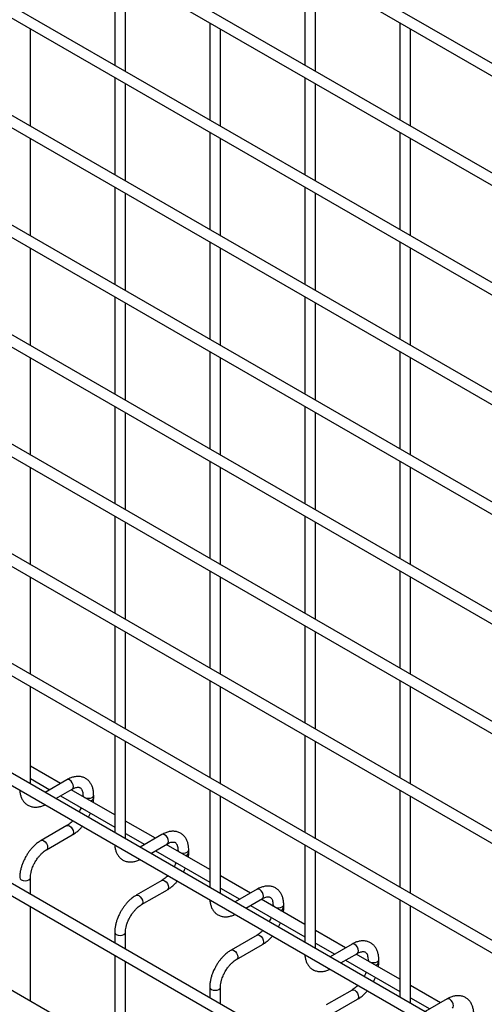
# Model space of a CAD drawing. Header units: inches. Extents: x 0.2 to 10.8, y 0.2 to 8.2.
# Tile 22 of 56: x 8.088 to 8.376, y 5.698 to 6.309. Entities that reach past the tile are written whole.
import ezdxf

# ---------------------------------------------------------------- set-up
doc = ezdxf.new("R2010")
doc.units = ezdxf.units.IN
doc.header["$MEASUREMENT"] = 0

msp = doc.modelspace()

# ---------------------------------------------------------------- linework, layer by layer
for p, q in [((10.55819, 5.02474), (7.79134, 6.622)), ((7.78801, 6.61623), (10.55486, 5.01896)), ((10.55819, 4.95669), (7.79134, 6.55396)), ((7.78801, 6.54819), (10.55486, 4.95092)), ((10.55819, 4.88865), (7.79134, 6.48591)), ((7.78801, 6.48014), (10.55486, 4.88287)), ((10.55819, 4.8206), (7.79134, 6.41787)), ((7.78801, 6.41209), (10.55486, 4.81483)), ((7.78801, 6.34405), (10.55486, 4.74678)), ((10.55819, 4.75256), (7.79134, 6.34982)), ((8.14696, 6.34096), (8.14696, 6.28062)), ((8.26481, 6.34097), (8.26481, 6.28063)), ((8.15363, 6.27677), (8.15363, 6.33711)), ((8.27148, 6.27678), (8.27148, 6.33713)), ((8.0947, 6.24274), (8.0947, 6.30309)), ((8.20589, 6.30695), (8.20589, 6.2466)), ((8.21256, 6.24275), (8.21256, 6.3031)), ((8.32374, 6.30696), (8.32374, 6.24661)), ((8.33041, 6.24276), (8.33041, 6.30311)), ((10.55819, 4.68451), (7.79134, 6.28178)), ((7.78801, 6.276), (10.55486, 4.67874)), ((8.14696, 6.27292), (8.14696, 6.21257)), ((8.26481, 6.27293), (8.26481, 6.21258)), ((8.15363, 6.20872), (8.15363, 6.26907)), ((8.27148, 6.20873), (8.27148, 6.26908)), ((8.0947, 6.17469), (8.0947, 6.23504)), ((8.20589, 6.2389), (8.20589, 6.17855)), ((8.21256, 6.17471), (8.21256, 6.23505)), ((8.32374, 6.23891), (8.32374, 6.17856)), ((8.33041, 6.17472), (8.33041, 6.23506)), ((10.55819, 4.61646), (7.79134, 6.21373)), ((7.78801, 6.20796), (10.55486, 4.61069)), ((8.14696, 6.20487), (8.14696, 6.14453)), ((8.26481, 6.20488), (8.26481, 6.14454)), ((8.15363, 6.14068), (8.15363, 6.20102)), ((8.27148, 6.14069), (8.27148, 6.20104)), ((8.0947, 6.10665), (8.0947, 6.167)), ((8.20589, 6.17086), (8.20589, 6.11051)), ((8.21256, 6.10666), (8.21256, 6.16701)), ((8.32374, 6.17087), (8.32374, 6.11052)), ((8.33041, 6.10667), (8.33041, 6.16702)), ((10.55819, 4.54842), (7.79134, 6.14569)), ((7.78801, 6.13991), (10.55486, 4.54265)), ((8.14696, 6.13683), (8.14696, 6.07648)), ((8.26481, 6.13684), (8.26481, 6.07649)), ((8.15363, 6.07263), (8.15363, 6.13298)), ((8.27148, 6.07264), (8.27148, 6.13299)), ((8.20589, 6.10281), (8.20589, 6.04246)), ((8.32374, 6.10282), (8.32374, 6.04247)), ((8.0947, 6.0386), (8.0947, 6.09895)), ((8.21256, 6.03862), (8.21256, 6.09896)), ((8.33041, 6.03863), (8.33041, 6.09897)), ((10.55819, 4.48037), (7.79134, 6.07764)), ((7.78801, 6.07187), (10.55486, 4.4746)), ((8.14696, 6.06878), (8.14696, 6.00844)), ((8.15363, 6.00459), (8.15363, 6.06493)), ((8.26481, 6.06879), (8.26481, 6.00845)), ((8.27148, 6.0046), (8.27148, 6.06495)), ((8.20589, 6.03477), (8.20589, 5.97442)), ((8.32374, 6.03478), (8.32374, 5.97443)), ((8.0947, 5.97056), (8.0947, 6.03091)), ((8.21256, 5.97057), (8.21256, 6.03092)), ((8.33041, 5.97058), (8.33041, 6.03093)), ((10.55819, 4.41233), (7.79134, 6.0096)), ((7.78801, 6.00382), (10.55486, 4.40656)), ((8.14696, 6.00074), (8.14696, 5.94039)), ((8.15363, 5.93654), (8.15363, 5.99689)), ((8.26481, 6.00075), (8.26481, 5.9404)), ((8.27148, 5.93655), (8.27148, 5.9969)), ((8.20589, 5.96672), (8.20589, 5.90637)), ((8.32374, 5.96673), (8.32374, 5.90638)), ((8.0947, 5.90251), (8.0947, 5.96286)), ((8.21256, 5.90252), (8.21256, 5.96287)), ((8.33041, 5.90254), (8.33041, 5.96288)), ((10.55819, 4.34379), (7.79134, 5.94106)), ((7.78801, 5.93529), (10.55486, 4.33802)), ((8.14696, 5.93269), (8.14696, 5.87235)), ((8.15363, 5.8685), (8.15363, 5.92884)), ((8.26481, 5.9327), (8.26481, 5.87236)), ((8.27148, 5.86851), (8.27148, 5.92886)), ((8.20589, 5.89868), (8.20589, 5.83833)), ((8.32374, 5.89869), (8.32374, 5.83834)), ((8.0947, 5.83447), (8.0947, 5.89482)), ((8.21256, 5.83448), (8.21256, 5.89483)), ((8.33041, 5.83449), (8.33041, 5.89484)), ((8.14696, 5.86465), (8.14696, 5.8043)), ((8.26481, 5.86466), (8.26481, 5.80431)), ((8.15363, 5.80045), (8.15363, 5.8608)), ((8.27148, 5.80046), (8.27148, 5.86081)), ((8.11329, 5.83475), (8.0947, 5.84548)), ((8.0947, 5.83778), (8.10662, 5.8309)), ((8.11734, 5.83709), (8.10375, 5.82925)), ((10.48625, 4.31898), (7.85895, 5.83569)), ((8.11042, 5.8254), (8.12067, 5.83132)), ((8.14696, 5.81531), (8.11996, 5.8309)), ((8.20589, 5.83063), (8.20589, 5.77028)), ((8.32374, 5.83064), (8.32374, 5.77029)), ((8.11329, 5.82705), (8.14696, 5.80761)), ((8.12725, 5.82752), (8.12725, 5.82669)), ((8.13392, 5.82578), (8.13392, 5.82752)), ((8.21256, 5.76643), (8.21256, 5.82678)), ((8.33041, 5.76645), (8.33041, 5.82679)), ((8.11734, 5.80861), (8.10134, 5.79938)), ((8.17221, 5.80073), (8.15363, 5.81146)), ((8.10468, 5.7936), (8.12067, 5.80284)), ((8.15363, 5.80376), (8.16555, 5.79688)), ((8.17627, 5.80307), (8.16268, 5.79523)), ((8.16935, 5.79138), (8.1796, 5.7973)), ((8.20589, 5.78129), (8.17888, 5.79688)), ((8.26481, 5.79661), (8.26481, 5.73627)), ((8.17221, 5.79303), (8.20589, 5.77359)), ((8.18618, 5.7935), (8.18618, 5.79267)), ((8.19285, 5.79176), (8.19285, 5.7935)), ((8.27148, 5.73242), (8.27148, 5.79277)), ((8.0947, 5.76593), (8.0947, 5.77633)), ((8.23114, 5.76672), (8.21256, 5.77744)), ((8.17627, 5.7746), (8.16027, 5.76536)), ((8.21256, 5.76975), (8.22447, 5.76287)), ((8.1636, 5.75959), (8.1796, 5.76882)), ((8.23519, 5.76906), (8.2216, 5.76121)), ((8.0947, 5.69959), (8.0947, 5.75824)), ((8.22827, 5.75736), (8.23853, 5.76328)), ((8.23114, 5.75902), (8.26481, 5.73958)), ((8.26481, 5.74728), (8.23781, 5.76287)), ((8.2451, 5.75948), (8.2451, 5.75865)), ((8.25177, 5.75775), (8.25177, 5.75948)), ((8.32374, 5.7626), (8.32374, 5.70225)), ((8.33041, 5.6984), (8.33041, 5.75875)), ((8.14696, 5.74232), (8.14696, 5.73576)), ((8.15363, 5.73192), (8.15363, 5.74232)), ((8.23519, 5.74058), (8.21919, 5.73134)), ((8.29006, 5.7327), (8.27148, 5.74343)), ((8.22253, 5.72557), (8.23853, 5.73481)), ((8.27148, 5.73573), (8.2834, 5.72885)), ((8.29412, 5.73504), (8.28053, 5.72719)), ((8.14696, 5.72807), (8.14696, 5.66942)), ((8.2872, 5.72335), (8.29745, 5.72926)), ((8.32374, 5.71326), (8.29673, 5.72885)), ((8.15363, 5.66557), (8.15363, 5.72422)), ((8.29006, 5.725), (8.32374, 5.70556)), ((8.30403, 5.72547), (8.30403, 5.72464)), ((8.3107, 5.72373), (8.3107, 5.72547)), ((8.34899, 5.69868), (8.33041, 5.70941)), ((8.20589, 5.7083), (8.20589, 5.70175)), ((8.21256, 5.6979), (8.21256, 5.7083)), ((8.29412, 5.70656), (8.27812, 5.69733)), ((8.28145, 5.69155), (8.29745, 5.70079)), ((8.33041, 5.70171), (8.34232, 5.69483)), ((8.35304, 5.70102), (8.33946, 5.69318))]:
    msp.add_line(p, q)
at = {"flags": 128}
for points in [[(8.12067, 5.83132), (8.12067, 5.83132), (8.12119, 5.8319), (8.12136, 5.83284), (8.12119, 5.83399), (8.12067, 5.83517), (8.11991, 5.8362), (8.11901, 5.83692), (8.11811, 5.83724), (8.11734, 5.83709)], [(8.12725, 5.82751), (8.12751, 5.82678), (8.12823, 5.82616), (8.12931, 5.82574), (8.13059, 5.82559), (8.13186, 5.82574), (8.13294, 5.82616), (8.13367, 5.82678), (8.13392, 5.8275)], [(8.11734, 5.80861), (8.11811, 5.80876), (8.11901, 5.80845), (8.11991, 5.80772), (8.12067, 5.80669), (8.12119, 5.80551), (8.12136, 5.80437), (8.12119, 5.80343), (8.12067, 5.80284), (8.12067, 5.80284)], [(8.1796, 5.7973), (8.1796, 5.7973), (8.18011, 5.79789), (8.18029, 5.79883), (8.18011, 5.79997), (8.1796, 5.80115), (8.17884, 5.80218), (8.17793, 5.80291), (8.17703, 5.80322), (8.17627, 5.80307)], [(8.10133, 5.79937), (8.10134, 5.79938), (8.10211, 5.79953), (8.10301, 5.79921), (8.10391, 5.79848), (8.10468, 5.79745), (8.10519, 5.79627), (8.10537, 5.79513)], [(8.10537, 5.79513), (8.10519, 5.79419), (8.10468, 5.7936), (8.10467, 5.7936)], [(8.18618, 5.79349), (8.18643, 5.79276), (8.18716, 5.79214), (8.18824, 5.79172), (8.18951, 5.79157), (8.19079, 5.79172), (8.19187, 5.79214), (8.19259, 5.79276), (8.19285, 5.79349)], [(8.08804, 5.77634), (8.08804, 5.77633), (8.08829, 5.7756), (8.08901, 5.77497)], [(8.08901, 5.77497), (8.0901, 5.77456), (8.09137, 5.77441), (8.09265, 5.77456), (8.09373, 5.77497), (8.09445, 5.7756), (8.0947, 5.77633), (8.0947, 5.77634)], [(8.17627, 5.7746), (8.17703, 5.77474), (8.17793, 5.77443), (8.17884, 5.7737), (8.1796, 5.77267), (8.18011, 5.77149), (8.18029, 5.77035), (8.18011, 5.76941), (8.1796, 5.76882), (8.1796, 5.76882)], [(8.16025, 5.76535), (8.16027, 5.76536), (8.16103, 5.76551), (8.16193, 5.7652), (8.16284, 5.76447), (8.1636, 5.76344), (8.16411, 5.76226), (8.16429, 5.76111)], [(8.23853, 5.76328), (8.23853, 5.76328), (8.23904, 5.76387), (8.23922, 5.76481), (8.23904, 5.76595), (8.23853, 5.76713), (8.23776, 5.76816), (8.23686, 5.76889), (8.23596, 5.7692), (8.23519, 5.76906)], [(8.16429, 5.76111), (8.16411, 5.76017), (8.1636, 5.75959), (8.16359, 5.75958)], [(8.2451, 5.75948), (8.24536, 5.75875), (8.24608, 5.75812), (8.24716, 5.7577), (8.24844, 5.75756), (8.24971, 5.7577), (8.25079, 5.75812), (8.25152, 5.75875), (8.25177, 5.75947)], [(8.14696, 5.74233), (8.14696, 5.74232), (8.14722, 5.74158), (8.14794, 5.74096)], [(8.14794, 5.74096), (8.14902, 5.74054), (8.1503, 5.74039), (8.15157, 5.74054), (8.15265, 5.74096), (8.15338, 5.74158), (8.15363, 5.74232), (8.15363, 5.74233)], [(8.23519, 5.74058), (8.23596, 5.74073), (8.23686, 5.74041), (8.23776, 5.73969), (8.23853, 5.73865), (8.23904, 5.73748), (8.23922, 5.73633), (8.23904, 5.73539), (8.23853, 5.73481), (8.23853, 5.73481)], [(8.29745, 5.72926), (8.29745, 5.72926), (8.29796, 5.72985), (8.29814, 5.73079), (8.29796, 5.73194), (8.29745, 5.73311), (8.29669, 5.73415), (8.29578, 5.73487), (8.29488, 5.73519), (8.29412, 5.73504)], [(8.21918, 5.73133), (8.21919, 5.73134), (8.21996, 5.73149), (8.22086, 5.73118), (8.22176, 5.73045), (8.22253, 5.72942), (8.22304, 5.72824), (8.22322, 5.7271)], [(8.22322, 5.7271), (8.22304, 5.72616), (8.22253, 5.72557), (8.22252, 5.72556)], [(8.30403, 5.72546), (8.30428, 5.72473), (8.30501, 5.7241), (8.30609, 5.72369), (8.30736, 5.72354), (8.30864, 5.72369), (8.30972, 5.7241), (8.31044, 5.72473), (8.3107, 5.72545)], [(8.20589, 5.70831), (8.20589, 5.7083), (8.20614, 5.70756), (8.20687, 5.70694)], [(8.20687, 5.70694), (8.20795, 5.70652), (8.20922, 5.70637), (8.2105, 5.70652), (8.21158, 5.70694), (8.2123, 5.70756), (8.21256, 5.7083), (8.21256, 5.70831)], [(8.29412, 5.70656), (8.29488, 5.70671), (8.29578, 5.7064), (8.29669, 5.70567), (8.29745, 5.70464), (8.29796, 5.70346), (8.29814, 5.70231), (8.29796, 5.70138), (8.29745, 5.70079), (8.29745, 5.70079)], [(8.35638, 5.69525), (8.35638, 5.69525), (8.35689, 5.69584), (8.35707, 5.69677), (8.35689, 5.69792), (8.35638, 5.6991), (8.35561, 5.70013), (8.35471, 5.70086), (8.35381, 5.70117), (8.35304, 5.70102)]]:
    msp.add_lwpolyline(points, dxfattribs=at)
for centre in [(8.13171, 5.82627), (8.19063, 5.79225), (8.24956, 5.75824), (8.30848, 5.72422)]:
    msp.add_arc(centre, 0.00227, 274.62896, 347.23497)
for points, knots in [([(8.13389, 5.82751), (8.13389, 5.828), (8.13389, 5.82923), (8.13359, 5.83108), (8.133, 5.83304), (8.13209, 5.83484), (8.13086, 5.83643), (8.12929, 5.83773), (8.12736, 5.83869), (8.12521, 5.83915), (8.12297, 5.83912), (8.12076, 5.83865), (8.11887, 5.83795), (8.11775, 5.83729), (8.11735, 5.83705)], [0, 0, 0, 0, 0.055567, 0.138504, 0.222425, 0.30696, 0.392199, 0.479244, 0.570497, 0.669499, 0.760713, 0.85404, 0.947565, 1, 1, 1, 1]), ([(8.08809, 5.83059), (8.08809, 5.83048), (8.0881, 5.82964), (8.08837, 5.82815), (8.08894, 5.82617), (8.08985, 5.82437), (8.09108, 5.82278), (8.09265, 5.82146), (8.09457, 5.8205), (8.09672, 5.82002), (8.09896, 5.82003), (8.10117, 5.82051), (8.10276, 5.82105), (8.10359, 5.82152), (8.1037, 5.82158)], [0, 0, 0, 0, 0.013723, 0.10406, 0.195472, 0.287558, 0.380399, 0.475166, 0.574431, 0.682027, 0.781307, 0.88292, 0.98483, 1, 1, 1, 1]), ([(8.12067, 5.8313), (8.12103, 5.8315), (8.12179, 5.83192), (8.12286, 5.83228), (8.12385, 5.83246), (8.12468, 5.83244), (8.12537, 5.83225), (8.12591, 5.8319), (8.12644, 5.83125), (8.12687, 5.83035), (8.12715, 5.82912), (8.12728, 5.82814), (8.12725, 5.82755), (8.12725, 5.82751)], [0, 0, 0, 0, 0.0764275, 0.1647247, 0.2545582, 0.3485318, 0.4536211, 0.5897326, 0.6957057, 0.7966579, 0.8959306, 0.9942419, 1, 1, 1, 1]), ([(8.13372, 5.82296), (8.13381, 5.82368), (8.13393, 5.82464), (8.1339, 5.82554), (8.13389, 5.82577)], [0, 0, 0, 0, 0.751133, 1, 1, 1, 1]), ([(8.12603, 5.8197), (8.12599, 5.81957), (8.12578, 5.81898), (8.12539, 5.81809), (8.125, 5.81735), (8.12485, 5.81707)], [0, 0, 0, 0, 0.138837, 0.673422, 1, 1, 1, 1]), ([(8.13061, 5.81374), (8.13094, 5.81434), (8.1314, 5.81519), (8.13176, 5.81607), (8.13187, 5.81633)], [0, 0, 0, 0, 0.707249, 1, 1, 1, 1]), ([(8.121, 5.81159), (8.12067, 5.81124), (8.11993, 5.81048), (8.11875, 5.80953), (8.11785, 5.80888), (8.1174, 5.80865), (8.11734, 5.80862)], [0, 0, 0, 0, 0.278956, 0.614263, 0.955326, 1, 1, 1, 1]), ([(8.12067, 5.80288), (8.12097, 5.80305), (8.12195, 5.80358), (8.12351, 5.80477), (8.12525, 5.80635), (8.12636, 5.80751), (8.12687, 5.80814), (8.1269, 5.80818)], [0, 0, 0, 0, 0.135479, 0.439426, 0.721927, 0.979873, 1, 1, 1, 1]), ([(8.19282, 5.79349), (8.19282, 5.79398), (8.19282, 5.79521), (8.19251, 5.79706), (8.19193, 5.79903), (8.19102, 5.80082), (8.18979, 5.80241), (8.18821, 5.80372), (8.18628, 5.80467), (8.18413, 5.80513), (8.18189, 5.8051), (8.17968, 5.80463), (8.17779, 5.80393), (8.17667, 5.80327), (8.17627, 5.80303)], [0, 0, 0, 0, 0.055567, 0.138504, 0.222425, 0.30696, 0.392199, 0.479244, 0.570497, 0.669499, 0.760713, 0.85404, 0.947565, 1, 1, 1, 1]), ([(8.10135, 5.79934), (8.10107, 5.79919), (8.10011, 5.79867), (8.09857, 5.79749), (8.09681, 5.79592), (8.09535, 5.79436), (8.09409, 5.7928), (8.09295, 5.79123), (8.09225, 5.79006), (8.09189, 5.78947)], [0, 0, 0, 0, 0.07606, 0.263025, 0.437356, 0.597789, 0.719605, 0.857445, 1, 1, 1, 1]), ([(8.14701, 5.79657), (8.14701, 5.79646), (8.14703, 5.79562), (8.1473, 5.79413), (8.14787, 5.79216), (8.14878, 5.79035), (8.15, 5.78876), (8.15157, 5.78744), (8.1535, 5.78648), (8.15564, 5.78601), (8.15788, 5.78602), (8.16009, 5.78649), (8.16169, 5.78703), (8.16252, 5.7875), (8.16262, 5.78756)], [0, 0, 0, 0, 0.013723, 0.10406, 0.195472, 0.287558, 0.380399, 0.475166, 0.574431, 0.682027, 0.781307, 0.88292, 0.98483, 1, 1, 1, 1]), ([(8.1796, 5.79729), (8.17995, 5.79748), (8.18072, 5.7979), (8.18179, 5.79827), (8.18278, 5.79845), (8.1836, 5.79843), (8.1843, 5.79823), (8.18484, 5.79788), (8.18536, 5.79724), (8.1858, 5.79633), (8.18608, 5.7951), (8.18621, 5.79412), (8.18617, 5.79353), (8.18617, 5.7935)], [0, 0, 0, 0, 0.0764275, 0.1647247, 0.2545582, 0.3485318, 0.4536211, 0.5897326, 0.6957057, 0.7966579, 0.8959306, 0.9942419, 1, 1, 1, 1]), ([(8.09189, 5.78947), (8.09138, 5.78852), (8.09066, 5.78719), (8.08981, 5.78516), (8.08918, 5.78341), (8.08861, 5.78134), (8.08822, 5.7792), (8.08803, 5.77751), (8.08806, 5.77658), (8.08807, 5.77634)], [0, 0, 0, 0, 0.221131, 0.31129, 0.45988, 0.612568, 0.774969, 0.943008, 1, 1, 1, 1]), ([(8.09767, 5.78614), (8.09813, 5.78689), (8.09878, 5.78794), (8.09987, 5.78936), (8.10083, 5.79048), (8.10201, 5.79166), (8.10325, 5.79267), (8.10416, 5.79333), (8.10462, 5.79356), (8.10467, 5.79359)], [0, 0, 0, 0, 0.233129, 0.327944, 0.483213, 0.641195, 0.806921, 0.975516, 1, 1, 1, 1]), ([(8.19264, 5.78894), (8.19274, 5.78966), (8.19286, 5.79062), (8.19283, 5.79153), (8.19282, 5.79175)], [0, 0, 0, 0, 0.751133, 1, 1, 1, 1]), ([(8.09471, 5.77634), (8.09473, 5.77683), (8.09475, 5.77784), (8.09505, 5.77957), (8.09549, 5.78125), (8.09604, 5.78279), (8.09671, 5.78439), (8.09732, 5.78549), (8.09767, 5.78614)], [0, 0, 0, 0, 0.1694044, 0.3524361, 0.5340976, 0.6676089, 0.8056542, 1, 1, 1, 1]), ([(8.18495, 5.78568), (8.18491, 5.78556), (8.1847, 5.78496), (8.18432, 5.78407), (8.18392, 5.78333), (8.18377, 5.78305)], [0, 0, 0, 0, 0.138837, 0.673422, 1, 1, 1, 1]), ([(8.18954, 5.77972), (8.18986, 5.78032), (8.19033, 5.78117), (8.19069, 5.78205), (8.19079, 5.78231)], [0, 0, 0, 0, 0.707249, 1, 1, 1, 1]), ([(8.17993, 5.77757), (8.17959, 5.77723), (8.17885, 5.77647), (8.17767, 5.77551), (8.17677, 5.77486), (8.17632, 5.77463), (8.17627, 5.77461)], [0, 0, 0, 0, 0.278956, 0.614263, 0.955326, 1, 1, 1, 1]), ([(8.17959, 5.76886), (8.1799, 5.76903), (8.18088, 5.76956), (8.18243, 5.77075), (8.18417, 5.77233), (8.18528, 5.77349), (8.18579, 5.77412), (8.18583, 5.77417)], [0, 0, 0, 0, 0.135479, 0.439426, 0.721927, 0.979873, 1, 1, 1, 1]), ([(8.25174, 5.75947), (8.25174, 5.75996), (8.25174, 5.76119), (8.25144, 5.76304), (8.25085, 5.76501), (8.24995, 5.76681), (8.24871, 5.76839), (8.24714, 5.7697), (8.24521, 5.77065), (8.24306, 5.77111), (8.24082, 5.77108), (8.23861, 5.77061), (8.23672, 5.76991), (8.2356, 5.76925), (8.2352, 5.76901)], [0, 0, 0, 0, 0.055567, 0.138504, 0.222425, 0.30696, 0.392199, 0.479244, 0.570497, 0.669499, 0.760713, 0.85404, 0.947565, 1, 1, 1, 1]), ([(8.16027, 5.76532), (8.16, 5.76517), (8.15903, 5.76465), (8.1575, 5.76348), (8.15573, 5.7619), (8.15427, 5.76034), (8.15301, 5.75879), (8.15188, 5.75721), (8.15118, 5.75604), (8.15082, 5.75545)], [0, 0, 0, 0, 0.07606, 0.263025, 0.437356, 0.597789, 0.719605, 0.857445, 1, 1, 1, 1]), ([(8.23852, 5.76327), (8.23888, 5.76346), (8.23964, 5.76388), (8.24071, 5.76425), (8.2417, 5.76443), (8.24253, 5.76441), (8.24322, 5.76421), (8.24376, 5.76387), (8.24429, 5.76322), (8.24473, 5.76231), (8.24501, 5.76108), (8.24514, 5.76011), (8.2451, 5.75951), (8.2451, 5.75948)], [0, 0, 0, 0, 0.0764275, 0.1647247, 0.2545582, 0.3485318, 0.4536211, 0.5897326, 0.6957057, 0.7966579, 0.8959306, 0.9942419, 1, 1, 1, 1]), ([(8.15659, 5.75212), (8.15705, 5.75287), (8.15771, 5.75393), (8.15879, 5.75534), (8.15976, 5.75646), (8.16094, 5.75764), (8.16217, 5.75866), (8.16308, 5.75931), (8.16354, 5.75954), (8.1636, 5.75957)], [0, 0, 0, 0, 0.233129, 0.327944, 0.483213, 0.641195, 0.806921, 0.975516, 1, 1, 1, 1]), ([(8.20594, 5.76256), (8.20594, 5.76245), (8.20595, 5.7616), (8.20622, 5.76012), (8.2068, 5.75814), (8.2077, 5.75634), (8.20893, 5.75474), (8.2105, 5.75343), (8.21242, 5.75246), (8.21457, 5.75199), (8.21681, 5.752), (8.21902, 5.75247), (8.22062, 5.75301), (8.22144, 5.75348), (8.22155, 5.75354)], [0, 0, 0, 0, 0.013723, 0.10406, 0.195472, 0.287558, 0.380399, 0.475166, 0.574431, 0.682027, 0.781307, 0.88292, 0.98483, 1, 1, 1, 1]), ([(8.25157, 5.75492), (8.25166, 5.75564), (8.25178, 5.7566), (8.25175, 5.75751), (8.25174, 5.75774)], [0, 0, 0, 0, 0.751133, 1, 1, 1, 1]), ([(8.15082, 5.75545), (8.15031, 5.75451), (8.14959, 5.75318), (8.14873, 5.75114), (8.14811, 5.7494), (8.14753, 5.74732), (8.14714, 5.74519), (8.14695, 5.7435), (8.14698, 5.74256), (8.14699, 5.74233)], [0, 0, 0, 0, 0.221131, 0.31129, 0.45988, 0.612568, 0.774969, 0.943008, 1, 1, 1, 1]), ([(8.15364, 5.74232), (8.15365, 5.74281), (8.15368, 5.74383), (8.15397, 5.74555), (8.15442, 5.74723), (8.15497, 5.74878), (8.15564, 5.75037), (8.15624, 5.75147), (8.15659, 5.75212)], [0, 0, 0, 0, 0.1694044, 0.3524361, 0.5340976, 0.6676089, 0.8056542, 1, 1, 1, 1]), ([(8.24388, 5.75166), (8.24384, 5.75154), (8.24363, 5.75095), (8.24325, 5.75006), (8.24285, 5.74931), (8.2427, 5.74903)], [0, 0, 0, 0, 0.138837, 0.673422, 1, 1, 1, 1]), ([(8.24846, 5.74571), (8.24879, 5.74631), (8.24925, 5.74715), (8.24961, 5.74803), (8.24972, 5.74829)], [0, 0, 0, 0, 0.707249, 1, 1, 1, 1]), ([(8.23885, 5.74355), (8.23852, 5.74321), (8.23778, 5.74245), (8.2366, 5.74149), (8.2357, 5.74085), (8.23525, 5.74062), (8.23519, 5.74059)], [0, 0, 0, 0, 0.278956, 0.614263, 0.955326, 1, 1, 1, 1]), ([(8.23852, 5.73485), (8.23882, 5.73501), (8.23981, 5.73554), (8.24136, 5.73674), (8.2431, 5.73831), (8.24421, 5.73947), (8.24472, 5.7401), (8.24475, 5.74015)], [0, 0, 0, 0, 0.135479, 0.439426, 0.721927, 0.979873, 1, 1, 1, 1]), ([(8.31067, 5.72545), (8.31067, 5.72595), (8.31067, 5.72717), (8.31037, 5.72903), (8.30978, 5.73099), (8.30887, 5.73279), (8.30764, 5.73438), (8.30607, 5.73568), (8.30413, 5.73663), (8.30199, 5.7371), (8.29974, 5.73707), (8.29753, 5.73659), (8.29564, 5.7359), (8.29453, 5.73523), (8.29412, 5.735)], [0, 0, 0, 0, 0.055567, 0.138504, 0.222425, 0.30696, 0.392199, 0.479244, 0.570497, 0.669499, 0.760713, 0.85404, 0.947565, 1, 1, 1, 1]), ([(8.2192, 5.7313), (8.21892, 5.73115), (8.21796, 5.73064), (8.21642, 5.72946), (8.21466, 5.72789), (8.2132, 5.72632), (8.21194, 5.72477), (8.2108, 5.72319), (8.2101, 5.72203), (8.20974, 5.72143)], [0, 0, 0, 0, 0.07606, 0.263025, 0.437356, 0.597789, 0.719605, 0.857445, 1, 1, 1, 1]), ([(8.26486, 5.72854), (8.26487, 5.72843), (8.26488, 5.72758), (8.26515, 5.7261), (8.26572, 5.72412), (8.26663, 5.72232), (8.26785, 5.72072), (8.26942, 5.71941), (8.27135, 5.71845), (8.27349, 5.71797), (8.27573, 5.71798), (8.27794, 5.71846), (8.27954, 5.719), (8.28037, 5.71947), (8.28048, 5.71953)], [0, 0, 0, 0, 0.013723, 0.10406, 0.195472, 0.287558, 0.380399, 0.475166, 0.574431, 0.682027, 0.781307, 0.88292, 0.98483, 1, 1, 1, 1]), ([(8.29745, 5.72925), (8.2978, 5.72945), (8.29857, 5.72987), (8.29964, 5.73023), (8.30063, 5.73041), (8.30146, 5.73039), (8.30215, 5.7302), (8.30269, 5.72985), (8.30322, 5.7292), (8.30365, 5.7283), (8.30393, 5.72706), (8.30406, 5.72609), (8.30403, 5.72549), (8.30402, 5.72546)], [0, 0, 0, 0, 0.076428, 0.164725, 0.254558, 0.348532, 0.453621, 0.589733, 0.695706, 0.796658, 0.895931, 0.994242, 1, 1, 1, 1]), ([(8.20974, 5.72143), (8.20923, 5.72049), (8.20851, 5.71916), (8.20766, 5.71712), (8.20703, 5.71538), (8.20646, 5.7133), (8.20607, 5.71117), (8.20588, 5.70948), (8.20591, 5.70855), (8.20592, 5.70831)], [0, 0, 0, 0, 0.221131, 0.31129, 0.45988, 0.612568, 0.774969, 0.943008, 1, 1, 1, 1]), ([(8.21552, 5.7181), (8.21598, 5.71885), (8.21663, 5.71991), (8.21772, 5.72133), (8.21868, 5.72245), (8.21986, 5.72362), (8.2211, 5.72464), (8.22201, 5.72529), (8.22247, 5.72553), (8.22252, 5.72556)], [0, 0, 0, 0, 0.233129, 0.327944, 0.483213, 0.641195, 0.806921, 0.975516, 1, 1, 1, 1]), ([(8.31049, 5.7209), (8.31059, 5.72163), (8.31071, 5.72259), (8.31068, 5.72349), (8.31067, 5.72372)], [0, 0, 0, 0, 0.751133, 1, 1, 1, 1]), ([(8.21257, 5.70831), (8.21258, 5.70879), (8.2126, 5.70981), (8.2129, 5.71154), (8.21334, 5.71321), (8.21389, 5.71476), (8.21457, 5.71635), (8.21517, 5.71746), (8.21552, 5.7181)], [0, 0, 0, 0, 0.1694044, 0.3524361, 0.5340976, 0.6676089, 0.8056542, 1, 1, 1, 1]), ([(8.30281, 5.71765), (8.30276, 5.71752), (8.30255, 5.71693), (8.30217, 5.71604), (8.30177, 5.7153), (8.30162, 5.71502)], [0, 0, 0, 0, 0.138837, 0.673422, 1, 1, 1, 1]), ([(8.29778, 5.70954), (8.29744, 5.70919), (8.2967, 5.70843), (8.29552, 5.70748), (8.29462, 5.70683), (8.29417, 5.7066), (8.29412, 5.70657)], [0, 0, 0, 0, 0.278956, 0.614263, 0.955326, 1, 1, 1, 1]), ([(8.30739, 5.71169), (8.30772, 5.71229), (8.30818, 5.71314), (8.30854, 5.71402), (8.30864, 5.71428)], [0, 0, 0, 0, 0.707249, 1, 1, 1, 1]), ([(8.29745, 5.70083), (8.29775, 5.70099), (8.29873, 5.70153), (8.30029, 5.70272), (8.30202, 5.7043), (8.30314, 5.70545), (8.30364, 5.70609), (8.30368, 5.70613)], [0, 0, 0, 0, 0.1354788, 0.4394257, 0.7219268, 0.9798731, 1, 1, 1, 1]), ([(8.36959, 5.69144), (8.36959, 5.69193), (8.36959, 5.69316), (8.36929, 5.69501), (8.3687, 5.69697), (8.3678, 5.69877), (8.36657, 5.70036), (8.36499, 5.70167), (8.36306, 5.70262), (8.36091, 5.70308), (8.35867, 5.70305), (8.35646, 5.70258), (8.35457, 5.70188), (8.35345, 5.70122), (8.35305, 5.70098)], [0, 0, 0, 0, 0.055567, 0.138504, 0.222425, 0.30696, 0.392199, 0.479244, 0.570497, 0.669499, 0.760713, 0.85404, 0.947565, 1, 1, 1, 1])]:
    msp.add_open_spline(points, degree=3, knots=knots)

doc.saveas('drawing.dxf')
